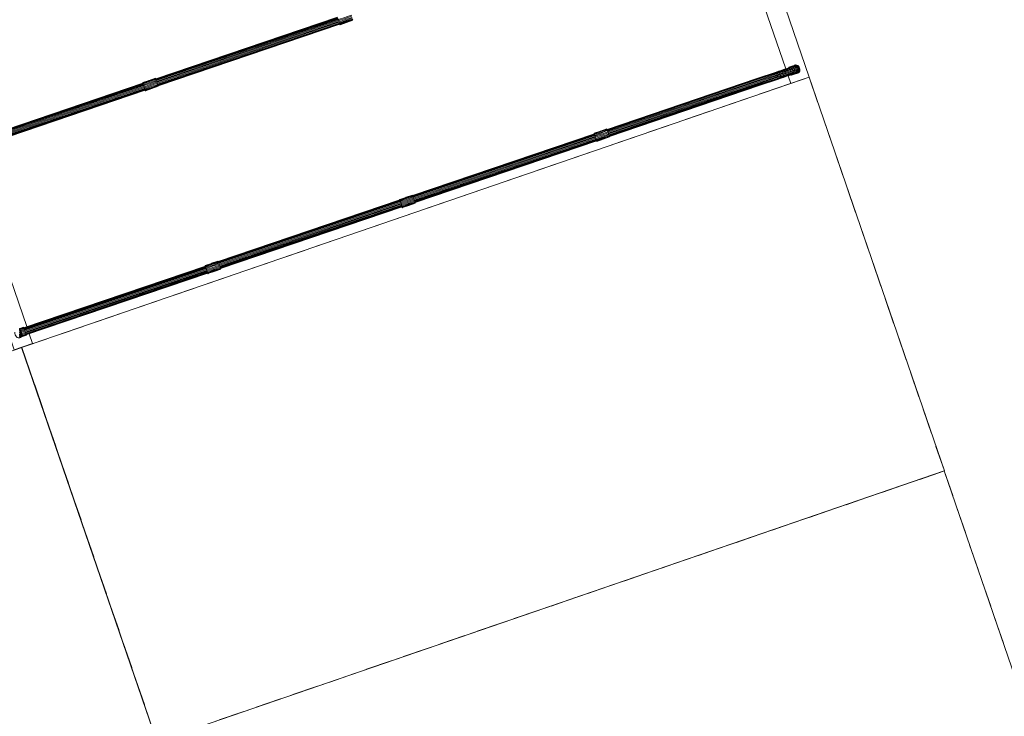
# Model space of a CAD drawing. Header units: metres. Extents: x 231584 to 239351, y 577231 to 577839.
# Tile 39 of 70: x 232125 to 232131, y 577549 to 577553. Entities that reach past the tile are written whole.
import ezdxf

# ---------------------------------------------------------------- set-up
doc = ezdxf.new("R2010")
doc.units = ezdxf.units.M
doc.header["$MEASUREMENT"] = 0
doc.layers.add('PDF_90 Terrein perceel', color=8, linetype='Continuous', lineweight=0)

msp = doc.modelspace()

# ---------------------------------------------------------------- linework, layer by layer
at = {"layer": 'PDF_90 Terrein perceel', "lineweight": 13}
for p, q in [((232129.0442, 577553.8908), (232129.4053, 577552.8381)), ((232125.6301, 577552.7782), (232126.7189, 577553.148)), ((232126.7199, 577553.1452), (232125.6311, 577552.7753)), ((232126.721, 577553.1419), (232125.6322, 577552.772)), ((232126.7225, 577553.1376), (232125.6337, 577552.7678)), ((232126.726, 577553.1272), (232125.6372, 577552.7574)), ((232125.6392, 577552.7517), (232126.728, 577553.1216)), ((232125.641, 577552.7466), (232126.7298, 577553.1164)), ((232125.6424, 577552.7423), (232126.7312, 577553.1121)), ((232125.6435, 577552.739), (232126.7323, 577553.1088)), ((232125.6442, 577552.7371), (232126.733, 577553.1069)), ((232126.7264, 577553.1263), (232126.7286, 577553.1197)), ((232126.7306, 577553.114), (232126.7322, 577553.1093)), ((232125.5545, 577552.7496), (232124.4676, 577552.3804)), ((232125.5556, 577552.7463), (232124.4687, 577552.3771)), ((232125.5572, 577552.7416), (232124.4703, 577552.3724)), ((232125.5608, 577552.7312), (232124.4739, 577552.362)), ((232124.4757, 577552.3568), (232125.5626, 577552.726)), ((232125.6432, 577552.7399), (232125.6416, 577552.7447)), ((232129.2457, 577552.6852), (232129.3929, 577552.7357)), ((232124.4774, 577552.3516), (232125.5644, 577552.7208)), ((232124.4789, 577552.3474), (232125.5658, 577552.7166)), ((232124.48, 577552.3441), (232125.5669, 577552.7133)), ((232129.0249, 577552.6095), (232129.1721, 577552.66)), ((232128.8036, 577552.5335), (232128.9508, 577552.5841)), ((232129.6211, 577552.5672), (232129.6716, 577552.42)), ((232128.5829, 577552.4573), (232128.73, 577552.5083)), ((232128.2581, 577552.4477), (232127.1693, 577552.0779)), ((232128.259, 577552.4453), (232127.1702, 577552.0755)), ((232128.2601, 577552.442), (232127.1713, 577552.0722)), ((232128.2615, 577552.4378), (232127.1727, 577552.068)), ((232128.3458, 577552.4414), (232128.3438, 577552.447)), ((232128.3621, 577552.3816), (232128.5093, 577552.4321)), ((232127.1782, 577552.0519), (232128.2671, 577552.4217)), ((232127.1799, 577552.0472), (232128.2687, 577552.417)), ((232127.1815, 577552.0425), (232128.2703, 577552.4123)), ((232127.1826, 577552.0392), (232128.2714, 577552.409)), ((232127.1833, 577552.0373), (232128.2721, 577552.4071)), ((232128.2724, 577552.4062), (232127.1836, 577552.0364)), ((232128.2674, 577552.4208), (232128.2693, 577552.4151)), ((232124.8574, 577551.2932), (232124.4961, 577552.3464)), ((232128.1412, 577552.3058), (232128.2884, 577552.3563)), ((232129.697, 577552.3459), (232129.7475, 577552.1986)), ((232127.9199, 577552.2299), (232128.0671, 577552.2804)), ((232127.6991, 577552.1541), (232127.8463, 577552.2046)), ((232127.4782, 577552.0784), (232127.6255, 577552.1289)), ((232129.7728, 577552.125), (232129.8233, 577551.9778)), ((232127.0936, 577552.0498), (232126.0052, 577551.6801)), ((232127.0947, 577552.0465), (232126.0064, 577551.6768)), ((232127.0961, 577552.0422), (232126.0078, 577551.6726)), ((232127.0979, 577552.037), (232126.0096, 577551.6674)), ((232127.0999, 577552.0314), (232126.0115, 577551.6617)), ((232126.0133, 577551.6565), (232127.1016, 577552.0262)), ((232126.0151, 577551.6513), (232127.1034, 577552.021)), ((232126.0166, 577551.6471), (232127.1049, 577552.0167)), ((232127.2574, 577552.0026), (232127.4046, 577552.0531)), ((232126.0185, 577551.6414), (232127.1068, 577552.0111)), ((232127.0361, 577551.9267), (232127.1833, 577551.9772)), ((232126.8153, 577551.8509), (232126.9625, 577551.9014)), ((232129.8486, 577551.9042), (232129.8991, 577551.757)), ((232126.5944, 577551.7752), (232126.7416, 577551.8257)), ((232126.3736, 577551.6994), (232126.5208, 577551.7499)), ((232126.1523, 577551.6235), (232126.2995, 577551.674)), ((232129.9243, 577551.6834), (232129.9748, 577551.5361)), ((232124.8387, 577551.2863), (232125.9275, 577551.6561)), ((232125.9283, 577551.6537), (232124.8395, 577551.2839)), ((232125.9294, 577551.6504), (232124.8406, 577551.2806)), ((232125.9309, 577551.6462), (232124.8421, 577551.2763)), ((232125.9327, 577551.641), (232124.8439, 577551.2712)), ((232124.8476, 577551.2603), (232125.9364, 577551.6301)), ((232124.8492, 577551.2556), (232125.938, 577551.6254)), ((232124.8508, 577551.2509), (232125.9396, 577551.6207)), ((232124.852, 577551.2476), (232125.9408, 577551.6174)), ((232125.9414, 577551.6155), (232124.8526, 577551.2457)), ((232125.9277, 577551.6556), (232125.929, 577551.6518)), ((232125.9388, 577551.623), (232125.9406, 577551.6179)), ((232126.0175, 577551.6442), (232126.0157, 577551.6494)), ((232125.9316, 577551.5473), (232126.0787, 577551.5982)), ((232125.7108, 577551.4715), (232125.858, 577551.522)), ((232125.4899, 577551.3957), (232125.6371, 577551.4462)), ((232130.0007, 577551.4622), (232130.0512, 577551.315)), ((232125.2686, 577551.3198), (232125.4158, 577551.3703)), ((232124.8398, 577551.283), (232124.8181, 577551.2755)), ((232124.8248, 577551.2562), (232124.8241, 577551.258)), ((232124.8515, 577551.249), (232124.8499, 577551.2537)), ((232125.0478, 577551.2441), (232125.195, 577551.2946)), ((232124.8539, 577551.2419), (232124.8228, 577551.2312)), ((232124.8539, 577551.2419), (232124.8536, 577551.2428)), ((232130.0765, 577551.2414), (232130.127, 577551.0941)), ((232130.1522, 577551.0205), (232130.2027, 577550.8733)), ((232124.9542, 577550.7974), (232124.9037, 577550.9446)), ((232124.9556, 577550.7979), (232124.9051, 577550.9451)), ((232130.228, 577550.7997), (232130.2785, 577550.6525)), ((232125.0299, 577550.5766), (232124.9794, 577550.7238)), ((232125.0314, 577550.5771), (232124.9808, 577550.7243)), ((232125.1057, 577550.3557), (232125.0552, 577550.503)), ((232125.1071, 577550.3562), (232125.0566, 577550.5034)), ((232130.1344, 577550.353), (232129.9872, 577550.3025)), ((232125.1815, 577550.1349), (232125.1309, 577550.2821)), ((232125.1829, 577550.1354), (232125.1324, 577550.2826)), ((232129.9131, 577550.2771), (232129.7658, 577550.2266)), ((232129.6922, 577550.2014), (232129.545, 577550.1509)), ((232130.4305, 577550.2078), (232130.481, 577550.0606)), ((232129.4716, 577550.1251), (232129.3243, 577550.0746)), ((232125.2574, 577549.9136), (232125.2069, 577550.0608)), ((232125.2588, 577549.9141), (232125.2083, 577550.0613)), ((232129.2507, 577550.0494), (232129.1035, 577549.9989)), ((232129.0294, 577549.9735), (232128.8822, 577549.923)), ((232130.5064, 577549.9865), (232130.5569, 577549.8393)), ((232128.8086, 577549.8977), (232128.6613, 577549.8472)), ((232125.3336, 577549.6929), (232125.2831, 577549.8401)), ((232125.3345, 577549.6932), (232125.284, 577549.8405)), ((232128.5877, 577549.8219), (232128.4405, 577549.7714)), ((232128.3669, 577549.7462), (232128.2197, 577549.6957)), ((232130.5822, 577549.7657), (232130.6327, 577549.6184)), ((232128.1456, 577549.6703), (232127.9984, 577549.6198)), ((232125.4094, 577549.4721), (232125.3589, 577549.6193)), ((232125.4103, 577549.4724), (232125.3598, 577549.6196)), ((232127.9248, 577549.5945), (232127.7775, 577549.544)), ((232130.6579, 577549.5448), (232130.7084, 577549.3976)), ((232127.7039, 577549.5188), (232127.5567, 577549.4682)), ((232127.4831, 577549.443), (232127.3359, 577549.3925)), ((232125.4851, 577549.2512), (232125.4346, 577549.3985)), ((232125.4861, 577549.2516), (232125.4356, 577549.3988)), ((232127.2622, 577549.3672), (232127.115, 577549.3167)), ((232127.0409, 577549.2913), (232126.8937, 577549.2408)), ((232126.8201, 577549.2156), (232126.673, 577549.1646)), ((232125.561, 577549.0299), (232125.5105, 577549.1772)), ((232125.562, 577549.0303), (232125.5115, 577549.1775)), ((232126.5994, 577549.1393), (232126.4522, 577549.0888)), ((232126.3786, 577549.0636), (232126.2314, 577549.0131)), ((232126.1573, 577548.9876), (232126.01, 577548.9371))]:
    msp.add_line(p, q, dxfattribs=at)
at = {"layer": 'PDF_90 Terrein perceel', "lineweight": 13, "flags": 128}
for points in [[(232129.4197, 577552.7961), (232129.4354, 577552.7503), (232129.5454, 577552.788), (232128.7458, 577555.1186), (232128.6359, 577555.0809), (232128.6631, 577555.0016)], [(232125.5535, 577552.7524), (232125.553, 577552.7538), (232125.5529, 577552.7543), (232125.5911, 577552.7674), (232125.6293, 577552.7805), (232125.6295, 577552.7801), (232125.6303, 577552.7777), (232126.7191, 577553.1475)], [(232126.7223, 577553.1381), (232126.7243, 577553.1324), (232125.6355, 577552.7626)], [(232126.7333, 577553.106), (232125.6445, 577552.7362), (232125.6063, 577552.7231), (232125.5681, 577552.7099), (232125.5689, 577552.7076), (232125.6071, 577552.7207), (232125.6453, 577552.7338)], [(232126.7328, 577553.1058), (232126.733, 577553.1054), (232126.7338, 577553.103), (232126.7343, 577553.1032)], [(232126.733, 577553.1054), (232126.7335, 577553.1055), (232126.7345, 577553.1027), (232126.7346, 577553.1022), (232126.7728, 577553.1153), (232126.8111, 577553.1284), (232126.8109, 577553.1289), (232126.8099, 577553.1317)], [(232126.7338, 577553.103), (232126.7341, 577553.1021), (232126.7346, 577553.1022)], [(232126.7345, 577553.1027), (232126.7727, 577553.1158), (232126.8109, 577553.1289)], [(232128.3479, 577552.4352), (232129.2449, 577552.7398), (232129.3602, 577552.7788), (232129.3763, 577552.7843), (232129.3918, 577552.7897), (232129.3917, 577552.7933), (232129.4072, 577552.7986), (232129.4072, 577552.8034), (232129.4223, 577552.8086), (232129.4214, 577552.8141), (232129.4356, 577552.8189), (232129.4338, 577552.8241), (232129.447, 577552.8286), (232129.4446, 577552.8342), (232129.4421, 577552.8385), (232129.4529, 577552.8423), (232129.4494, 577552.8463), (232129.4454, 577552.8487), (232129.4544, 577552.8517), (232129.45, 577552.8523), (232129.4571, 577552.8548), (232129.4615, 577552.8542), (232129.4544, 577552.8517), (232129.4584, 577552.8494), (232129.4494, 577552.8463), (232129.4386, 577552.8426), (232129.4258, 577552.8382), (232129.4121, 577552.8336), (232129.3975, 577552.8285), (232129.3815, 577552.823), (232129.3654, 577552.8175), (232129.3673, 577552.8134), (232129.3691, 577552.8083), (232129.3526, 577552.8026), (232129.3508, 577552.8078), (232129.2355, 577552.7687), (232128.338, 577552.464)], [(232129.428, 577552.8458), (232129.4166, 577552.842), (232129.4193, 577552.8418), (232129.4228, 577552.8409), (232129.4091, 577552.8362), (232129.4121, 577552.8336), (232129.415, 577552.8298), (232129.3999, 577552.8246), (232129.4022, 577552.8196), (232129.4039, 577552.8144), (232129.3879, 577552.8089), (232129.3898, 577552.8032), (232129.3728, 577552.7974), (232129.3563, 577552.7917), (232129.3544, 577552.7974), (232129.2391, 577552.7584), (232128.3417, 577552.4532)], [(232129.3907, 577552.833), (232129.3765, 577552.8282), (232129.3776, 577552.828), (232129.3794, 577552.826), (232129.3638, 577552.8207), (232129.3478, 577552.8152), (232129.3494, 577552.812), (232129.3654, 577552.8175), (232129.3638, 577552.8207), (232129.3625, 577552.8229), (232129.3776, 577552.828), (232129.3924, 577552.8326), (232129.4066, 577552.8374), (232129.4193, 577552.8418), (232129.4311, 577552.8459), (232129.4415, 577552.8494), (232129.4454, 577552.8487), (232129.4346, 577552.8449), (232129.4386, 577552.8426), (232129.4421, 577552.8385), (232129.4292, 577552.8346), (232129.4319, 577552.8298), (232129.4338, 577552.8241), (232129.4197, 577552.8193), (232129.4214, 577552.8141), (232129.4059, 577552.8087), (232129.4072, 577552.8034), (232129.3911, 577552.7979), (232129.3917, 577552.7933), (232129.3756, 577552.7878), (232129.3596, 577552.7823), (232129.3579, 577552.787), (232129.3563, 577552.7917), (232129.241, 577552.7527), (232128.3435, 577552.448)], [(232128.3453, 577552.4428), (232129.2423, 577552.7474), (232129.3579, 577552.787), (232129.374, 577552.7925), (232129.3911, 577552.7979), (232129.3898, 577552.8032), (232129.4059, 577552.8087), (232129.4039, 577552.8144), (232129.4197, 577552.8193), (232129.4177, 577552.8249), (232129.415, 577552.8298), (232129.4292, 577552.8346), (232129.4258, 577552.8382), (232129.4228, 577552.8409), (232129.4346, 577552.8449), (232129.4311, 577552.8459), (232129.428, 577552.8458), (232129.4379, 577552.8492), (232129.4415, 577552.8494), (232129.45, 577552.8523), (232129.4459, 577552.852), (232129.4525, 577552.8543), (232129.4571, 577552.8548), (232129.4623, 577552.8565), (232129.4667, 577552.856), (232129.4615, 577552.8542), (232129.4659, 577552.852), (232129.4699, 577552.8481), (232129.4623, 577552.8455), (232129.4529, 577552.8423), (232129.4559, 577552.838), (232129.4584, 577552.8325), (232129.447, 577552.8286), (232129.4483, 577552.8233), (232129.4356, 577552.8189), (232129.4364, 577552.8134), (232129.4223, 577552.8086), (232129.4223, 577552.8038), (232129.4072, 577552.7986), (232129.4074, 577552.795), (232129.3918, 577552.7897), (232129.3915, 577552.7875), (232129.3764, 577552.7823), (232129.3609, 577552.7769), (232129.3602, 577552.7788), (232129.3596, 577552.7823), (232129.2438, 577552.7431), (232128.3467, 577552.4385)], [(232129.4166, 577552.842), (232129.4039, 577552.8376), (232129.4066, 577552.8374), (232129.4091, 577552.8362), (232129.3949, 577552.8314), (232129.3975, 577552.8285), (232129.3999, 577552.8246), (232129.3839, 577552.8191), (232129.3861, 577552.8141), (232129.3691, 577552.8083), (232129.3709, 577552.8031), (232129.3879, 577552.8089), (232129.3861, 577552.8141), (232129.4022, 577552.8196), (232129.4177, 577552.8249), (232129.4319, 577552.8298), (232129.4446, 577552.8342), (232129.4559, 577552.838), (232129.4654, 577552.8413), (232129.4623, 577552.8455), (232129.4584, 577552.8494), (232129.4659, 577552.852), (232129.4713, 577552.8533), (232129.4746, 577552.8544), (232129.47, 577552.8571), (232129.4709, 577552.8574)], [(232129.4828, 577552.8473), (232129.4798, 577552.8515), (232129.4784, 577552.851), (232129.4751, 577552.8499), (232129.4786, 577552.8458), (232129.481, 577552.8403), (232129.4753, 577552.8384), (232129.4767, 577552.833), (232129.4691, 577552.8304), (232129.4597, 577552.8272), (232129.46, 577552.8215), (232129.4492, 577552.8178), (232129.4487, 577552.8129), (232129.436, 577552.8085), (232129.4353, 577552.8046), (232129.4216, 577552.7999), (232129.4205, 577552.7969), (232129.4062, 577552.7925)], [(232129.4799, 577552.8173), (232129.4834, 577552.8211), (232129.4856, 577552.8255), (232129.4869, 577552.8307), (232129.4866, 577552.8364), (232129.4853, 577552.8418), (232129.4828, 577552.8473), (232129.4819, 577552.8469), (232129.4843, 577552.8414), (232129.481, 577552.8403), (232129.4823, 577552.835), (232129.4767, 577552.833), (232129.477, 577552.8273), (232129.4695, 577552.8247), (232129.46, 577552.8215), (232129.4596, 577552.8166), (232129.4487, 577552.8129), (232129.4471, 577552.8086), (232129.4353, 577552.8046), (232129.4332, 577552.8012), (232129.4205, 577552.7969), (232129.4183, 577552.7956)], [(232129.4226, 577552.8461), (232129.4223, 577552.847), (232129.4416, 577552.8537), (232129.4605, 577552.8602), (232129.4655, 577552.8608), (232129.4711, 577552.8601), (232129.4766, 577552.8578), (232129.4812, 577552.8536), (232129.485, 577552.8485), (232129.4881, 577552.8427), (232129.4892, 577552.8363), (232129.4893, 577552.83), (232129.4883, 577552.8238), (232129.4853, 577552.8186), (232129.4814, 577552.8146), (232129.477, 577552.812), (232129.4576, 577552.8054), (232129.4388, 577552.7989), (232129.4385, 577552.7999)], [(232129.4471, 577552.8545), (232129.4462, 577552.8542), (232129.4419, 577552.8527), (232129.4226, 577552.8461), (232129.4232, 577552.8442)], [(232129.4605, 577552.8602), (232129.4561, 577552.8576), (232129.4525, 577552.8543)], [(232129.466, 577552.8578), (232129.4616, 577552.8569), (232129.4607, 577552.8565), (232129.4578, 577552.8556), (232129.4623, 577552.8565), (232129.4651, 577552.8575), (232129.4635, 577552.8575), (232129.4607, 577552.8565)], [(232129.4755, 577552.8548), (232129.4709, 577552.8574), (232129.466, 577552.8578), (232129.4651, 577552.8575), (232129.47, 577552.8571), (232129.4667, 577552.856), (232129.4713, 577552.8533), (232129.4751, 577552.8499), (232129.4699, 577552.8481), (232129.4729, 577552.8439), (232129.4654, 577552.8413), (232129.4678, 577552.8358), (232129.4753, 577552.8384), (232129.4729, 577552.8439), (232129.4786, 577552.8458), (232129.4819, 577552.8469), (232129.4784, 577552.851), (232129.4746, 577552.8544), (232129.4755, 577552.8548), (232129.4755, 577552.8548)], [(232125.6878, 577548.6589), (232125.6868, 577548.6617), (232125.6363, 577548.8089), (232125.6368, 577548.8091), (232124.8269, 577551.1683), (232129.5454, 577552.788), (232130.3552, 577550.4288), (232125.6368, 577548.8091), (232130.3552, 577550.4288), (232129.5454, 577552.788), (232124.8269, 577551.1683), (232125.6368, 577548.8091)], [(232129.3468, 577552.818), (232129.232, 577552.7791), (232128.3344, 577552.4744), (232128.3359, 577552.4701), (232128.3375, 577552.4654), (232128.3394, 577552.4598), (232128.3416, 577552.4536)], [(232129.3619, 577552.8232), (232129.3468, 577552.818), (232129.347, 577552.8175), (232129.2323, 577552.7782), (232128.3348, 577552.4735)], [(232129.3765, 577552.8282), (232129.3619, 577552.8232), (232129.3625, 577552.8229), (232129.347, 577552.8175), (232129.3478, 577552.8152), (232129.2329, 577552.7763), (232128.3354, 577552.4716)], [(232129.4039, 577552.8376), (232129.3907, 577552.833), (232129.3924, 577552.8326), (232129.3949, 577552.8314), (232129.3794, 577552.826), (232129.3815, 577552.823), (232129.3839, 577552.8191), (232129.3673, 577552.8134), (232129.3508, 577552.8078), (232129.3494, 577552.812), (232129.2341, 577552.773), (232128.3365, 577552.4683)], [(232129.4759, 577552.8153), (232129.4799, 577552.8173), (232129.479, 577552.8169), (232129.4749, 577552.815), (232129.4721, 577552.814), (232129.4762, 577552.816), (232129.471, 577552.8142), (232129.4669, 577552.8123), (232129.4603, 577552.81), (232129.4639, 577552.8118), (232129.4669, 577552.8154), (232129.4686, 577552.8197), (232129.4695, 577552.8247), (232129.4691, 577552.8304), (232129.4678, 577552.8358), (232129.4584, 577552.8325), (232129.4597, 577552.8272), (232129.4483, 577552.8233), (232129.4492, 577552.8178), (232129.4364, 577552.8134), (232129.436, 577552.8085), (232129.4223, 577552.8038), (232129.4216, 577552.7999), (232129.4074, 577552.795), (232129.4062, 577552.7925), (232129.3915, 577552.7875), (232129.3909, 577552.7862), (232129.3758, 577552.781), (232129.3764, 577552.7823), (232129.3763, 577552.7843), (232129.3756, 577552.7878), (232129.374, 577552.7925), (232129.3728, 577552.7974), (232129.3709, 577552.8031), (232129.3544, 577552.7974), (232129.3526, 577552.8026), (232129.2373, 577552.7636), (232128.3398, 577552.4588)], [(232129.3966, 577552.7881), (232129.4051, 577552.7911), (232129.4183, 577552.7956), (232129.431, 577552.8)], [(232129.3981, 577552.7375), (232129.5454, 577552.788), (232129.5959, 577552.6408)], [(232129.4523, 577552.8072), (232129.4554, 577552.8088), (232129.4639, 577552.8118), (232129.471, 577552.8142), (232129.4739, 577552.8178), (232129.4791, 577552.8196), (232129.4824, 577552.8208), (232129.4846, 577552.8252), (232129.4813, 577552.8241), (232129.4761, 577552.8223), (232129.4739, 577552.8178), (232129.4669, 577552.8154), (232129.4579, 577552.8123), (232129.4554, 577552.8088), (232129.445, 577552.8053), (232129.4424, 577552.8038), (232129.431, 577552.8), (232129.4332, 577552.8012), (232129.445, 577552.8053), (232129.4471, 577552.8086), (232129.4579, 577552.8123), (232129.4596, 577552.8166), (232129.4686, 577552.8197), (232129.4761, 577552.8223), (232129.477, 577552.8273), (232129.4822, 577552.8291), (232129.4813, 577552.8241), (232129.4791, 577552.8196), (232129.4762, 577552.816), (232129.479, 577552.8169), (232129.4824, 577552.8208), (232129.4834, 577552.8211)], [(232129.4376, 577552.8022), (232129.4385, 577552.7999), (232129.4573, 577552.8063), (232129.4715, 577552.8112)], [(232129.4424, 577552.8038), (232129.4523, 577552.8072), (232129.4603, 577552.81)], [(232129.4664, 577552.8121), (232129.472, 577552.8114), (232129.477, 577552.812)], [(232129.4843, 577552.8414), (232129.4856, 577552.8361), (232129.4866, 577552.8364)], [(232129.4869, 577552.8307), (232129.4855, 577552.8302), (232129.4846, 577552.8252), (232129.4856, 577552.8255)], [(232124.4669, 577552.3823), (232125.5538, 577552.7515), (232125.553, 577552.7538), (232125.5527, 577552.7548), (232125.59, 577552.7676)], [(232124.4719, 577552.3677), (232125.5588, 577552.7368), (232125.561, 577552.7307), (232125.5631, 577552.7246), (232125.6013, 577552.7377), (232125.6395, 577552.7508), (232125.6374, 577552.7569), (232125.5992, 577552.7438), (232125.561, 577552.7307)], [(232125.6295, 577552.7801), (232125.5912, 577552.7669), (232125.553, 577552.7538)], [(232125.6333, 577552.7687), (232125.6316, 577552.7739), (232125.6303, 577552.7777), (232125.5921, 577552.7646), (232125.5538, 577552.7515), (232125.5551, 577552.7477), (232125.5569, 577552.7425), (232125.5588, 577552.7368), (232125.5971, 577552.75), (232125.6353, 577552.7631), (232125.6374, 577552.7569)], [(232125.6316, 577552.7739), (232125.5933, 577552.7608), (232125.5551, 577552.7477)], [(232125.6353, 577552.7631), (232125.6333, 577552.7687), (232125.5951, 577552.7556), (232125.5569, 577552.7425)], [(232125.5631, 577552.7246), (232125.5652, 577552.7184), (232125.6034, 577552.7316), (232125.6416, 577552.7447), (232125.6395, 577552.7508)], [(232125.5692, 577552.7066), (232125.6074, 577552.7198), (232125.6457, 577552.7329), (232125.6453, 577552.7338), (232125.6445, 577552.7362), (232125.6432, 577552.7399), (232125.605, 577552.7268), (232125.5668, 577552.7137)], [(232125.5887, 577552.7666), (232125.5909, 577552.7679), (232125.5923, 577552.7684), (232125.593, 577552.7681)], [(232125.592, 577552.7677), (232125.5909, 577552.7679), (232125.5906, 577552.7673)], [(232125.6293, 577552.7805), (232125.6291, 577552.781), (232125.5914, 577552.7681)], [(232128.2709, 577552.4104), (232128.2722, 577552.4066), (232128.3105, 577552.4198), (232128.3487, 577552.4329), (232129.2456, 577552.7379), (232129.3609, 577552.7769), (232129.3612, 577552.776)], [(232128.3488, 577552.4324), (232129.2459, 577552.737), (232129.3612, 577552.776), (232129.3758, 577552.781)], [(232125.5677, 577552.7109), (232124.4808, 577552.3417), (232124.4795, 577552.3455), (232124.4564, 577552.3376)], [(232124.481, 577552.3412), (232125.5679, 577552.7104), (232125.5681, 577552.7099), (232125.5668, 577552.7137), (232125.5652, 577552.7184)], [(232125.5681, 577552.7099), (232125.5689, 577552.7076), (232125.5692, 577552.7066), (232125.5689, 577552.7076)], [(232128.2633, 577552.4326), (232127.1745, 577552.0628), (232127.1724, 577552.0689), (232127.1342, 577552.0558), (232127.096, 577552.0427), (232127.0981, 577552.0366), (232127.1002, 577552.0304)], [(232128.3336, 577552.4768), (232128.3335, 577552.4772), (232128.2952, 577552.4641), (232128.257, 577552.451), (232128.2572, 577552.4505), (232128.2954, 577552.4636), (232128.3336, 577552.4768), (232128.3344, 577552.4744), (232128.2962, 577552.4613), (232128.258, 577552.4482), (232127.1692, 577552.0783)], [(232128.2611, 577552.4392), (232128.263, 577552.4335), (232128.2651, 577552.4274), (232127.1763, 577552.0576)], [(232128.2941, 577552.4643), (232128.2564, 577552.4513), (232128.2567, 577552.4504)], [(232128.2575, 577552.448), (232128.2567, 577552.4504), (232128.2572, 577552.4505), (232128.258, 577552.4482), (232128.2594, 577552.4439)], [(232128.3359, 577552.4701), (232128.2977, 577552.457), (232128.2594, 577552.4439), (232128.2611, 577552.4392), (232128.2993, 577552.4523), (232128.3359, 577552.4701)], [(232128.3394, 577552.4598), (232128.3012, 577552.4467), (232128.263, 577552.4335)], [(232128.2722, 577552.4066), (232128.2732, 577552.4038), (232128.2734, 577552.4033), (232128.3116, 577552.4165), (232128.3498, 577552.4296), (232128.3496, 577552.43), (232128.3487, 577552.4329), (232128.3474, 577552.4366)], [(232128.2732, 577552.4038), (232128.3114, 577552.4169), (232128.3496, 577552.43)], [(232128.2971, 577552.4648), (232128.2946, 577552.4644), (232128.2929, 577552.4633)], [(232128.2957, 577552.4643), (232128.2951, 577552.4646), (232128.2943, 577552.4638)], [(232128.333, 577552.4771), (232128.3328, 577552.4775), (232128.2955, 577552.4647)], [(232128.2719, 577552.406), (232128.2726, 577552.4041), (232128.273, 577552.4043)], [(232128.2726, 577552.4041), (232128.2729, 577552.4032), (232128.2734, 577552.4033)], [(232127.1684, 577552.0807), (232127.1302, 577552.0676), (232127.0919, 577552.0545), (232127.0923, 577552.0535), (232127.0931, 577552.0512)], [(232127.1687, 577552.0798), (232127.1305, 577552.0667), (232127.0923, 577552.0535)], [(232127.1708, 577552.0736), (232127.1695, 577552.0774), (232127.1313, 577552.0643), (232127.0931, 577552.0512), (232127.0944, 577552.0474)], [(232127.1695, 577552.0774), (232127.1687, 577552.0798), (232127.1684, 577552.0807), (232127.1682, 577552.0812), (232127.1305, 577552.0682)], [(232126.0042, 577551.6829), (232127.0926, 577552.0526), (232127.0921, 577552.054), (232127.0918, 577552.055), (232127.129, 577552.0677)], [(232126.0094, 577551.6678), (232126.0075, 577551.6735), (232126.0059, 577551.6782), (232126.0046, 577551.682), (232127.0929, 577552.0517)], [(232126.0177, 577551.6438), (232127.106, 577552.0134), (232127.1042, 577552.0186), (232127.1023, 577552.0243), (232127.1002, 577552.0304), (232127.1384, 577552.0435), (232127.1766, 577552.0566), (232127.1787, 577552.0505), (232127.1405, 577552.0374), (232127.1023, 577552.0243)], [(232127.1724, 577552.0689), (232127.1708, 577552.0736), (232127.1326, 577552.0605), (232127.0944, 577552.0474), (232127.096, 577552.0427)], [(232127.1766, 577552.0566), (232127.1745, 577552.0628), (232127.1363, 577552.0497), (232127.0981, 577552.0366)], [(232127.1042, 577552.0186), (232127.1425, 577552.0317), (232127.1807, 577552.0448), (232127.1787, 577552.0505)], [(232127.1825, 577552.0397), (232127.1838, 577552.0359), (232127.1455, 577552.0228), (232127.1073, 577552.0097), (232127.106, 577552.0134), (232127.1442, 577552.0265), (232127.1825, 577552.0397), (232127.1807, 577552.0448)], [(232127.1073, 577552.0097), (232127.1081, 577552.0073), (232127.1463, 577552.0204), (232127.1846, 577552.0335), (232127.1838, 577552.0359)], [(232127.1081, 577552.0073), (232127.1084, 577552.0064), (232127.1467, 577552.0195), (232127.1849, 577552.0326), (232127.1846, 577552.0335)], [(232127.1278, 577552.0668), (232127.13, 577552.0681), (232127.1311, 577552.0679), (232127.132, 577552.0682)], [(232127.1311, 577552.0679), (232127.1302, 577552.0676), (232127.1297, 577552.0674)], [(232127.1083, 577552.0068), (232127.108, 577552.0078), (232127.1071, 577552.0101), (232127.107, 577552.0106), (232126.0187, 577551.6409)], [(232125.9636, 577551.6722), (232125.9264, 577551.6594), (232125.9267, 577551.6584), (232125.9273, 577551.6566)], [(232126.0038, 577551.6844), (232125.9651, 577551.6711), (232125.9268, 577551.658)], [(232126.0059, 577551.6782), (232125.9672, 577551.6649), (232125.929, 577551.6518), (232125.9306, 577551.6471), (232125.9325, 577551.6415)], [(232126.0075, 577551.6735), (232125.9688, 577551.6602), (232125.9306, 577551.6471)], [(232126.0117, 577551.6612), (232126.0094, 577551.6678), (232125.9707, 577551.6546), (232125.9325, 577551.6415), (232125.9348, 577551.6348), (232125.9369, 577551.6287), (232125.9751, 577551.6418), (232126.0138, 577551.6551), (232126.0157, 577551.6494), (232125.977, 577551.6362), (232125.9388, 577551.623), (232125.9369, 577551.6287)], [(232125.9629, 577551.6714), (232125.9646, 577551.6725), (232125.9662, 577551.6725), (232125.9666, 577551.6727)], [(232125.9657, 577551.6723), (232125.9647, 577551.672), (232125.9643, 577551.6719)], [(232126.003, 577551.6851), (232126.0028, 577551.6856), (232125.9651, 577551.6727)], [(232125.9345, 577551.6358), (232124.8457, 577551.266), (232124.8263, 577551.2593)], [(232124.8529, 577551.2447), (232125.9417, 577551.6146), (232125.9425, 577551.6122), (232125.9429, 577551.6113), (232125.9427, 577551.6117), (232125.9419, 577551.6141)], [(232126.0138, 577551.6551), (232126.0117, 577551.6612), (232125.973, 577551.648), (232125.9348, 577551.6348)], [(232125.9427, 577551.6117), (232125.9809, 577551.6248), (232126.0196, 577551.6381)], [(232125.9429, 577551.6113), (232125.9811, 577551.6244), (232126.0198, 577551.6376), (232126.0196, 577551.6381), (232126.0188, 577551.6405)], [(232124.7615, 577551.2144), (232124.7823, 577551.154), (232124.8922, 577551.1918), (232124.8718, 577551.2512)], [(232124.7859, 577551.2602), (232124.7859, 577551.2587), (232124.7863, 577551.2514), (232124.7889, 577551.2439), (232124.7915, 577551.2379), (232124.7953, 577551.2329), (232124.8004, 577551.2288), (232124.8055, 577551.2263), (232124.811, 577551.2256), (232124.8159, 577551.2267), (232124.8209, 577551.229), (232124.8248, 577551.233), (232124.8273, 577551.238), (232124.8288, 577551.2444), (232124.8287, 577551.2507), (232124.8271, 577551.257), (232124.8245, 577551.2645), (232124.8204, 577551.2705), (232124.8194, 577551.2717)], [(232124.8251, 577551.2473), (232124.8248, 577551.2483), (232124.8247, 577551.2487), (232124.8234, 577551.2525), (232124.8225, 577551.2475), (232124.8202, 577551.2541), (232124.817, 577551.2635), (232124.8131, 577551.2748)], [(232124.8143, 577551.2789), (232124.818, 577551.2681), (232124.8185, 577551.273), (232124.8147, 577551.2838)], [(232124.8143, 577551.2589), (232124.817, 577551.2635), (232124.818, 577551.2681), (232124.8211, 577551.2591), (232124.8214, 577551.2645), (232124.8185, 577551.273), (232124.8173, 577551.2779), (232124.8202, 577551.2694), (232124.8214, 577551.2645), (232124.8236, 577551.2579), (232124.8234, 577551.2525), (232124.8211, 577551.2591), (232124.8202, 577551.2541), (232124.8174, 577551.2499), (232124.8143, 577551.2589)], [(232124.8143, 577551.2468), (232124.8174, 577551.2499), (232124.8198, 577551.2429), (232124.8225, 577551.2475), (232124.8239, 577551.2432), (232124.8247, 577551.2487), (232124.8249, 577551.2541), (232124.8253, 577551.2532), (232124.8251, 577551.2473), (232124.8242, 577551.2423), (232124.8186, 577551.234)], [(232124.8377, 577551.2891), (232124.8374, 577551.29), (232124.8157, 577551.2826)], [(232124.8385, 577551.2867), (232124.8377, 577551.2891), (232124.816, 577551.2816)], [(232124.8416, 577551.2778), (232124.8398, 577551.283), (232124.8385, 577551.2867), (232124.8168, 577551.2793)], [(232124.8435, 577551.2721), (232124.8416, 577551.2778), (232124.8204, 577551.2705)], [(232124.8253, 577551.2532), (232124.8239, 577551.2585), (232124.8235, 577551.2599), (232124.8223, 577551.2632), (232124.8236, 577551.2579), (232124.8249, 577551.2541), (232124.8243, 577551.256), (232124.8235, 577551.2599)], [(232124.8478, 577551.2598), (232124.8457, 577551.266), (232124.8435, 577551.2721), (232124.8237, 577551.2653)], [(232124.8252, 577551.2626), (232124.8257, 577551.2612), (232124.8278, 577551.2551), (232124.8276, 577551.254)], [(232124.8286, 577551.2464), (232124.8499, 577551.2537), (232124.8478, 577551.2598), (232124.8279, 577551.253)], [(232124.8186, 577551.234), (232124.8216, 577551.2377), (232124.8213, 577551.2386), (232124.8198, 577551.2429), (232124.8167, 577551.2397), (232124.8128, 577551.2373)], [(232124.8141, 577551.2319), (232124.8186, 577551.234), (232124.8182, 577551.2354), (232124.8138, 577551.2329)], [(232124.8242, 577551.2423), (232124.8239, 577551.2432), (232124.8213, 577551.2386), (232124.8182, 577551.2354), (232124.8167, 577551.2397), (232124.8143, 577551.2468)], [(232124.8243, 577551.2328), (232124.8536, 577551.2428), (232124.8528, 577551.2452)], [(232124.8259, 577551.236), (232124.8528, 577551.2452), (232124.8515, 577551.249), (232124.8279, 577551.2409)], [(232124.8784, 577551.0183), (232124.8774, 577551.0211), (232124.8269, 577551.1683), (232124.9742, 577551.2188)], [(232125.6892, 577548.6594), (232125.6882, 577548.6622), (232125.6382, 577548.8096), (232125.6377, 577548.8094), (232124.8288, 577551.169), (232120.1098, 577549.5511), (232120.9187, 577547.1916), (232125.6377, 577548.8094), (232120.9187, 577547.1916), (232120.1098, 577549.5511), (232124.8288, 577551.169), (232125.6377, 577548.8094)], [(232124.8798, 577551.0187), (232124.8789, 577551.0216), (232124.8288, 577551.169), (232124.6816, 577551.1184)], [(232130.3039, 577550.5784), (232130.3047, 577550.576), (232130.3552, 577550.4288), (232130.208, 577550.3783)], [(232130.3547, 577550.4286), (232125.6363, 577548.8089), (232130.3547, 577550.4286), (232130.4052, 577550.2814)]]:
    msp.add_lwpolyline(points, dxfattribs=at)
for points in [[(232126.7243, 577553.1324), (232126.7264, 577553.1263), (232126.7646, 577553.1394), (232126.8028, 577553.1525), (232126.8007, 577553.1586), (232126.7625, 577553.1455)], [(232126.7688, 577553.1271), (232126.807, 577553.1402), (232126.8051, 577553.1459), (232126.7668, 577553.1328), (232126.7286, 577553.1197), (232126.7306, 577553.114)], [(232126.7717, 577553.1186), (232126.8099, 577553.1317), (232126.8086, 577553.1355), (232126.7704, 577553.1224), (232126.7322, 577553.1093), (232126.7335, 577553.1055)], [(232129.4823, 577552.835), (232129.4822, 577552.8291), (232129.4855, 577552.8302), (232129.4856, 577552.8361)], [(232128.2674, 577552.4208), (232128.3056, 577552.4339), (232128.3438, 577552.447), (232128.3416, 577552.4536), (232128.3033, 577552.4405), (232128.2651, 577552.4274)], [(232128.3092, 577552.4235), (232128.3474, 577552.4366), (232128.3458, 577552.4414), (232128.3075, 577552.4283), (232128.2693, 577552.4151), (232128.2709, 577552.4104)], [(232125.9277, 577551.6556), (232125.9659, 577551.6687), (232126.0046, 577551.682), (232126.0038, 577551.6844), (232126.0034, 577551.6853), (232125.9652, 577551.6722), (232125.9647, 577551.672), (232125.9265, 577551.6589), (232125.9268, 577551.658)], [(232125.9801, 577551.6272), (232126.0188, 577551.6405), (232126.0175, 577551.6442), (232125.9788, 577551.631), (232125.9406, 577551.6179), (232125.9419, 577551.6141)], [(232130.3547, 577550.4286), (232131.1646, 577548.0694), (232126.4462, 577546.4497), (232131.1646, 577548.0694)]]:
    msp.add_lwpolyline(points, close=True, dxfattribs=at)
at = {"layer": 'PDF_90 Terrein perceel', "lineweight": 13}
for p in [(232129.4605, 577552.8602), (232129.47, 577552.8571), (232125.553, 577552.7538), (232125.5911, 577552.7674), (232125.5911, 577552.7674), (232125.5681, 577552.7099), (232125.5689, 577552.7076), (232125.5692, 577552.7066), (232128.2952, 577552.4641), (232128.2952, 577552.4641), (232127.0921, 577552.054), (232127.1302, 577552.0676), (232127.1302, 577552.0676), (232127.1071, 577552.0101), (232127.108, 577552.0078), (232127.1083, 577552.0068), (232125.9647, 577551.672), (232125.9267, 577551.6584), (232125.9417, 577551.6146), (232125.9417, 577551.6146), (232125.9425, 577551.6122), (232125.9429, 577551.6113), (232124.8257, 577551.2612), (232124.8239, 577551.2432), (232124.8539, 577551.2419)]:
    msp.add_point(p, dxfattribs=at)

doc.saveas('drawing.dxf')
